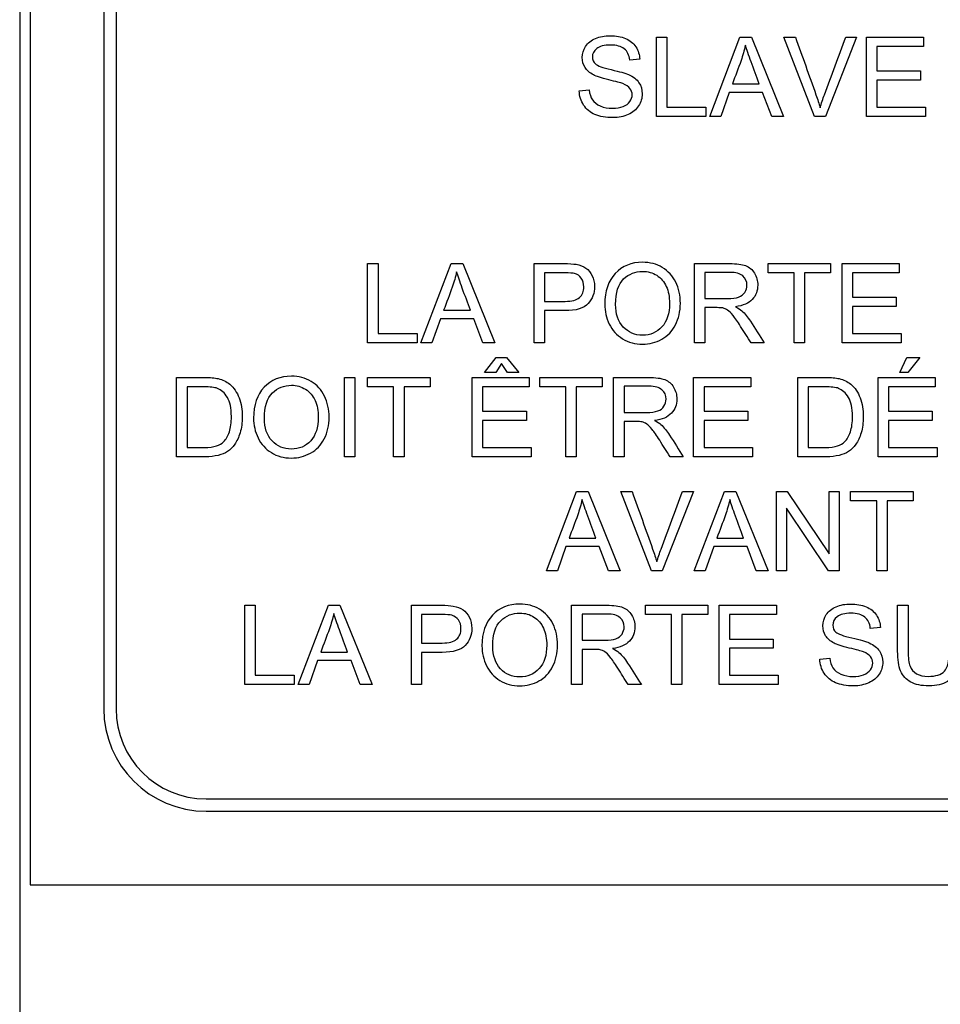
# Model space of a CAD drawing. Header units: inches. Extents: x 2 to 538, y -2 to 358.
# Tile 7 of 119: x 106.86 to 107.98, y 190.48 to 191.68. Entities that reach past the tile are written whole.
import ezdxf
from ezdxf.lldxf.tags import DXFTag

# ---------------------------------------------------------------- set-up
doc = ezdxf.new("R2010")
doc.units = ezdxf.units.IN
doc.header["$MEASUREMENT"] = 0
for name, color, linetype in [('Default', 7, 'Continuous'), ('DV1_Default', 7, 'Continuous'), ('LAB30004', 7, 'Continuous')]:
    doc.layers.add(name, color=color, linetype=linetype)
tags = doc.linetypes.add('HIDDEN2', pattern=[0.1875, 0.125, -0.0625]).pattern_tags.tags
tags[6:7] = [DXFTag(74, 4), DXFTag(75, 0), DXFTag(340, '0'), DXFTag(46, 0.0), DXFTag(50, 0.0), DXFTag(44, 0.0), DXFTag(45, 0.0)]
tags[4:5] = [DXFTag(74, 4), DXFTag(75, 0), DXFTag(340, '0'), DXFTag(46, 0.0), DXFTag(50, 0.0), DXFTag(44, 0.0), DXFTag(45, 0.0)]

# ---------------------------------------------------------------- blocks, each defined once
blk = doc.blocks.new('SE')
at = {"layer": 'DV1_Default', "color": 7, "linetype": 'HIDDEN2'}
blk.add_line((106.8573, 229.2926), (106.8573, 187.6258), dxfattribs=at)
at = {"layer": 'LAB30004', "color": 7, "linetype": 'Continuous'}
for p, q in [((106.8699, 192.8756), (106.8699, 190.6256)), ((106.9599, 192.6606), (106.9599, 190.8406)), ((106.9749, 192.6606), (106.9749, 190.8406)), ((107.6345, 191.5637), (107.6345, 191.6605)), ((107.6345, 191.6605), (107.6472, 191.6605)), ((107.6472, 191.6605), (107.6472, 191.5751)), ((107.6996, 191.5637), (107.7365, 191.6605)), ((107.7365, 191.6605), (107.7507, 191.6605)), ((107.7507, 191.6605), (107.7899, 191.5637)), ((107.8277, 191.5637), (107.7903, 191.6605)), ((107.7903, 191.6605), (107.8042, 191.6605)), ((107.879, 191.6605), (107.841, 191.5637)), ((107.8659, 191.6605), (107.879, 191.6605)), ((107.8909, 191.5637), (107.8909, 191.6605)), ((107.8909, 191.6605), (107.9607, 191.6605)), ((107.9607, 191.6605), (107.9607, 191.6491)), ((107.9607, 191.6491), (107.9037, 191.6491)), ((107.9037, 191.6491), (107.9037, 191.6194)), ((107.6142, 191.6333), (107.602, 191.6323)), ((107.9037, 191.6194), (107.9571, 191.6194)), ((107.9571, 191.6194), (107.9571, 191.608)), ((107.9571, 191.608), (107.9037, 191.608)), ((107.9037, 191.608), (107.9037, 191.5751)), ((107.5404, 191.5948), (107.5525, 191.596)), ((107.7274, 191.6035), (107.7601, 191.6035)), ((107.7234, 191.593), (107.7131, 191.5637)), ((107.7642, 191.593), (107.7234, 191.593)), ((107.7753, 191.5637), (107.7642, 191.593)), ((107.6472, 191.5751), (107.6949, 191.5751)), ((107.6949, 191.5751), (107.6949, 191.5637)), ((107.9037, 191.5751), (107.9629, 191.5751)), ((107.9629, 191.5751), (107.9629, 191.5637)), ((107.6949, 191.5637), (107.6345, 191.5637)), ((107.7131, 191.5637), (107.6996, 191.5637)), ((107.7899, 191.5637), (107.7753, 191.5637)), ((107.841, 191.5637), (107.8277, 191.5637)), ((107.9629, 191.5637), (107.8909, 191.5637)), ((107.282, 191.2873), (107.282, 191.384)), ((107.282, 191.384), (107.2947, 191.384)), ((107.2947, 191.384), (107.2947, 191.2986)), ((107.3471, 191.2873), (107.384, 191.384)), ((107.384, 191.384), (107.3981, 191.384)), ((107.3981, 191.384), (107.4374, 191.2873)), ((107.4853, 191.2873), (107.4853, 191.384)), ((107.6811, 191.2873), (107.6811, 191.384)), ((107.771, 191.3727), (107.771, 191.384)), ((107.771, 191.384), (107.8473, 191.384)), ((107.8473, 191.384), (107.8473, 191.3727)), ((107.8612, 191.2873), (107.8612, 191.384)), ((107.8612, 191.384), (107.9309, 191.384)), ((107.9309, 191.384), (107.9309, 191.3727)), ((107.4979, 191.3727), (107.4979, 191.3379)), ((107.6938, 191.3733), (107.6938, 191.3413)), ((107.8028, 191.3727), (107.771, 191.3727)), ((107.8028, 191.2873), (107.8028, 191.3727)), ((107.8473, 191.3727), (107.8155, 191.3727)), ((107.8155, 191.3727), (107.8155, 191.2873)), ((107.9309, 191.3727), (107.8739, 191.3727)), ((107.8739, 191.3727), (107.8739, 191.343)), ((107.8739, 191.343), (107.9272, 191.343)), ((107.9272, 191.343), (107.9272, 191.3316)), ((107.6938, 191.3302), (107.6938, 191.2873)), ((107.9272, 191.3316), (107.8739, 191.3316)), ((107.8739, 191.3316), (107.8739, 191.2986)), ((107.3748, 191.327), (107.4075, 191.327)), ((107.4979, 191.3266), (107.4979, 191.2873)), ((107.3709, 191.3166), (107.3605, 191.2873)), ((107.4117, 191.3166), (107.3709, 191.3166)), ((107.4228, 191.2873), (107.4117, 191.3166)), ((107.2947, 191.2986), (107.3424, 191.2986)), ((107.3424, 191.2986), (107.3424, 191.2873)), ((107.8739, 191.2986), (107.9332, 191.2986)), ((107.9332, 191.2986), (107.9332, 191.2873)), ((107.3424, 191.2873), (107.282, 191.2873)), ((107.3605, 191.2873), (107.3471, 191.2873)), ((107.4374, 191.2873), (107.4228, 191.2873)), ((107.4979, 191.2873), (107.4853, 191.2873)), ((107.6938, 191.2873), (107.6811, 191.2873)), ((107.7661, 191.2873), (107.7501, 191.2873)), ((107.8155, 191.2873), (107.8028, 191.2873)), ((107.9332, 191.2873), (107.8612, 191.2873)), ((107.4248, 191.2509), (107.439, 191.2694)), ((107.439, 191.2694), (107.4515, 191.2694)), ((107.4515, 191.2694), (107.4666, 191.2509)), ((107.9317, 191.2509), (107.9403, 191.2694)), ((107.9403, 191.2694), (107.956, 191.2694)), ((107.956, 191.2694), (107.9414, 191.2509)), ((107.4455, 191.2621), (107.4384, 191.2509)), ((107.4529, 191.2509), (107.4455, 191.2621)), ((107.4384, 191.2509), (107.4248, 191.2509)), ((107.4666, 191.2509), (107.4529, 191.2509)), ((107.9414, 191.2509), (107.9317, 191.2509)), ((107.0489, 191.1482), (107.0489, 191.245)), ((107.0617, 191.2337), (107.0617, 191.1596)), ((107.2538, 191.1482), (107.2538, 191.245)), ((107.2538, 191.245), (107.2666, 191.245)), ((107.2666, 191.245), (107.2666, 191.1482)), ((107.282, 191.2337), (107.282, 191.245)), ((107.282, 191.245), (107.3583, 191.245)), ((107.3138, 191.2337), (107.282, 191.2337)), ((107.3138, 191.1482), (107.3138, 191.2337)), ((107.3583, 191.2337), (107.3265, 191.2337)), ((107.3265, 191.2337), (107.3265, 191.1482)), ((107.3583, 191.245), (107.3583, 191.2337)), ((107.4097, 191.1482), (107.4097, 191.245)), ((107.4097, 191.245), (107.4794, 191.245)), ((107.4794, 191.2337), (107.4224, 191.2337)), ((107.4224, 191.2337), (107.4224, 191.2039)), ((107.4794, 191.245), (107.4794, 191.2337)), ((107.4922, 191.2337), (107.4922, 191.245)), ((107.4922, 191.245), (107.5685, 191.245)), ((107.5239, 191.2337), (107.4922, 191.2337)), ((107.5239, 191.1482), (107.5239, 191.2337)), ((107.5685, 191.2337), (107.5366, 191.2337)), ((107.5366, 191.2337), (107.5366, 191.1482)), ((107.5685, 191.245), (107.5685, 191.2337)), ((107.5823, 191.1482), (107.5823, 191.245)), ((107.5951, 191.2343), (107.5951, 191.2023)), ((107.68, 191.1482), (107.68, 191.245)), ((107.68, 191.245), (107.7497, 191.245)), ((107.7497, 191.2337), (107.6927, 191.2337)), ((107.6927, 191.2337), (107.6927, 191.2039)), ((107.7497, 191.245), (107.7497, 191.2337)), ((107.8072, 191.1482), (107.8072, 191.245)), ((107.8199, 191.2337), (107.8199, 191.1596)), ((107.9053, 191.1482), (107.9053, 191.245)), ((107.9053, 191.245), (107.975, 191.245)), ((107.975, 191.2337), (107.918, 191.2337)), ((107.918, 191.2337), (107.918, 191.2039)), ((107.975, 191.245), (107.975, 191.2337)), ((107.4224, 191.2039), (107.4758, 191.2039)), ((107.4758, 191.2039), (107.4758, 191.1925)), ((107.6927, 191.2039), (107.746, 191.2039)), ((107.746, 191.2039), (107.746, 191.1925)), ((107.918, 191.2039), (107.9714, 191.2039)), ((107.9714, 191.2039), (107.9714, 191.1925)), ((107.4758, 191.1925), (107.4224, 191.1925)), ((107.4224, 191.1925), (107.4224, 191.1596)), ((107.5951, 191.1912), (107.5951, 191.1482)), ((107.746, 191.1925), (107.6927, 191.1925)), ((107.6927, 191.1925), (107.6927, 191.1596)), ((107.9714, 191.1925), (107.918, 191.1925)), ((107.918, 191.1925), (107.918, 191.1596)), ((107.4224, 191.1596), (107.4817, 191.1596)), ((107.4817, 191.1596), (107.4817, 191.1482)), ((107.6927, 191.1596), (107.752, 191.1596)), ((107.752, 191.1596), (107.752, 191.1482)), ((107.918, 191.1596), (107.9773, 191.1596)), ((107.9773, 191.1596), (107.9773, 191.1482)), ((107.2666, 191.1482), (107.2538, 191.1482)), ((107.3265, 191.1482), (107.3138, 191.1482)), ((107.4817, 191.1482), (107.4097, 191.1482)), ((107.5366, 191.1482), (107.5239, 191.1482)), ((107.5951, 191.1482), (107.5823, 191.1482)), ((107.6674, 191.1482), (107.6513, 191.1482)), ((107.752, 191.1482), (107.68, 191.1482)), ((107.9773, 191.1482), (107.9053, 191.1482)), ((107.5002, 191.0092), (107.5372, 191.106)), ((107.5372, 191.106), (107.5513, 191.106)), ((107.5513, 191.106), (107.5905, 191.0092)), ((107.6284, 191.0092), (107.591, 191.106)), ((107.591, 191.106), (107.6048, 191.106)), ((107.6797, 191.106), (107.6417, 191.0092)), ((107.6666, 191.106), (107.6797, 191.106)), ((107.6806, 191.0092), (107.7176, 191.106)), ((107.7176, 191.106), (107.7317, 191.106)), ((107.7317, 191.106), (107.7709, 191.0092)), ((107.781, 191.0092), (107.781, 191.106)), ((107.781, 191.106), (107.7942, 191.106)), ((107.7942, 191.106), (107.8454, 191.0299)), ((107.8454, 191.0299), (107.8454, 191.106)), ((107.8454, 191.106), (107.8576, 191.106)), ((107.8576, 191.106), (107.8576, 191.0092)), ((107.8717, 191.0946), (107.8717, 191.106)), ((107.8717, 191.106), (107.948, 191.106)), ((107.948, 191.106), (107.948, 191.0946)), ((107.9035, 191.0946), (107.8717, 191.0946)), ((107.9035, 191.0092), (107.9035, 191.0946)), ((107.948, 191.0946), (107.9162, 191.0946)), ((107.9162, 191.0946), (107.9162, 191.0092)), ((107.8445, 191.0092), (107.7933, 191.0853)), ((107.7933, 191.0853), (107.7933, 191.0092)), ((107.528, 191.0489), (107.5608, 191.0489)), ((107.7083, 191.0489), (107.7411, 191.0489)), ((107.5241, 191.0385), (107.5137, 191.0092)), ((107.5649, 191.0385), (107.5241, 191.0385)), ((107.576, 191.0092), (107.5649, 191.0385)), ((107.7045, 191.0385), (107.6941, 191.0092)), ((107.7452, 191.0385), (107.7045, 191.0385)), ((107.7563, 191.0092), (107.7452, 191.0385)), ((107.5137, 191.0092), (107.5002, 191.0092)), ((107.5905, 191.0092), (107.576, 191.0092)), ((107.6417, 191.0092), (107.6284, 191.0092)), ((107.6941, 191.0092), (107.6806, 191.0092)), ((107.7709, 191.0092), (107.7563, 191.0092)), ((107.7933, 191.0092), (107.781, 191.0092)), ((107.8576, 191.0092), (107.8445, 191.0092)), ((107.9162, 191.0092), (107.9035, 191.0092)), ((107.132, 190.8702), (107.132, 190.967)), ((107.132, 190.967), (107.1448, 190.967)), ((107.1448, 190.967), (107.1448, 190.8815)), ((107.1972, 190.8702), (107.2341, 190.967)), ((107.2341, 190.967), (107.2482, 190.967)), ((107.2482, 190.967), (107.2875, 190.8702)), ((107.3354, 190.8702), (107.3354, 190.967)), ((107.5311, 190.8702), (107.5311, 190.967)), ((107.6211, 190.9556), (107.6211, 190.967)), ((107.6211, 190.967), (107.6974, 190.967)), ((107.6974, 190.967), (107.6974, 190.9556)), ((107.7113, 190.8702), (107.7113, 190.967)), ((107.7113, 190.967), (107.781, 190.967)), ((107.781, 190.967), (107.781, 190.9556)), ((107.9291, 190.967), (107.9418, 190.967)), ((107.348, 190.9556), (107.348, 190.9209)), ((107.5439, 190.9563), (107.5439, 190.9242)), ((107.6529, 190.9556), (107.6211, 190.9556)), ((107.6529, 190.8702), (107.6529, 190.9556)), ((107.6974, 190.9556), (107.6656, 190.9556)), ((107.6656, 190.9556), (107.6656, 190.8702)), ((107.781, 190.9556), (107.724, 190.9556)), ((107.724, 190.9556), (107.724, 190.9258)), ((107.908, 190.9397), (107.8957, 190.9388)), ((107.724, 190.9258), (107.7773, 190.9258)), ((107.7773, 190.9258), (107.7773, 190.9145)), ((107.2249, 190.9099), (107.2576, 190.9099)), ((107.348, 190.9095), (107.348, 190.8702)), ((107.5439, 190.9131), (107.5439, 190.8702)), ((107.7773, 190.9145), (107.724, 190.9145)), ((107.724, 190.9145), (107.724, 190.8815)), ((107.221, 190.8995), (107.2106, 190.8702)), ((107.2618, 190.8995), (107.221, 190.8995)), ((107.2728, 190.8702), (107.2618, 190.8995)), ((107.8341, 190.9013), (107.8462, 190.9025)), ((107.1448, 190.8815), (107.1925, 190.8815)), ((107.1925, 190.8815), (107.1925, 190.8702)), ((107.724, 190.8815), (107.7833, 190.8815)), ((107.7833, 190.8815), (107.7833, 190.8702)), ((107.1925, 190.8702), (107.132, 190.8702)), ((107.2106, 190.8702), (107.1972, 190.8702)), ((107.2875, 190.8702), (107.2728, 190.8702)), ((107.348, 190.8702), (107.3354, 190.8702)), ((107.5439, 190.8702), (107.5311, 190.8702)), ((107.6162, 190.8702), (107.6001, 190.8702)), ((107.6656, 190.8702), (107.6529, 190.8702)), ((107.7833, 190.8702), (107.7113, 190.8702)), ((107.0849, 190.7306), (108.9049, 190.7306)), ((107.0849, 190.7156), (108.9049, 190.7156)), ((106.8699, 190.6256), (109.1199, 190.6256))]:
    blk.add_line(p, q, dxfattribs=at)
for radius in [0.125, 0.11]:
    blk.add_arc((107.0849, 190.8406), radius, 180, 270, dxfattribs=at)
for points, knots in [([(107.5525, 191.596), (107.5531, 191.5911), (107.5544, 191.5871), (107.5565, 191.584), (107.5586, 191.5808), (107.5618, 191.5783), (107.5661, 191.5764), (107.5706, 191.5744), (107.5755, 191.5735), (107.5858, 191.5735), (107.5902, 191.5742), (107.5939, 191.5757), (107.5976, 191.5772), (107.6004, 191.5791), (107.6022, 191.5817), (107.604, 191.5843), (107.605, 191.5871), (107.605, 191.593), (107.6041, 191.5956), (107.6005, 191.6001), (107.5976, 191.602), (107.5935, 191.6036), (107.591, 191.6046), (107.5852, 191.6062), (107.5763, 191.6083), (107.5675, 191.6104), (107.5613, 191.6124), (107.5577, 191.6144), (107.5532, 191.6168), (107.5497, 191.6198), (107.5475, 191.6234), (107.5452, 191.6269), (107.5441, 191.631), (107.5441, 191.6403), (107.5455, 191.6448), (107.5482, 191.6491), (107.551, 191.6534), (107.555, 191.6566), (107.5603, 191.6588), (107.5656, 191.661), (107.5715, 191.6621), (107.5781, 191.6621), (107.5852, 191.6622), (107.5915, 191.6609), (107.5969, 191.6587), (107.6024, 191.6564), (107.6066, 191.6529), (107.6095, 191.6485), (107.6125, 191.644), (107.614, 191.6389), (107.6142, 191.6333)], [0, 0, 0, 0, 0.049979, 0.049979, 0.049979, 0.098592, 0.098592, 0.098592, 0.157462, 0.157462, 0.209406, 0.209406, 0.209406, 0.249949, 0.249949, 0.249949, 0.286315, 0.286315, 0.322682, 0.322682, 0.359049, 0.359049, 0.359049, 0.428646, 0.428646, 0.428646, 0.50519, 0.50519, 0.50519, 0.559043, 0.559043, 0.559043, 0.609611, 0.609611, 0.665309, 0.665309, 0.665309, 0.726736, 0.726736, 0.726736, 0.797496, 0.797496, 0.797496, 0.872884, 0.872884, 0.872884, 0.937102, 0.937102, 0.937102, 1, 1, 1, 1]), ([(107.8042, 191.6605), (107.8126, 191.6371), (107.821, 191.6136), (107.8294, 191.5901), (107.8314, 191.5845), (107.8331, 191.5792), (107.8345, 191.5743)], [0, 0, 0, 0, 0.817911, 0.817911, 0.817911, 1, 1, 1, 1]), ([(107.8345, 191.5743), (107.836, 191.5796), (107.8377, 191.5849), (107.8397, 191.5901), (107.8486, 191.6136), (107.8572, 191.6371), (107.8659, 191.6605)], [0, 0, 0, 0, 0.181926, 0.181926, 0.181926, 1, 1, 1, 1]), ([(107.602, 191.6323), (107.6014, 191.6384), (107.5991, 191.643), (107.5915, 191.6492), (107.5859, 191.6507), (107.5708, 191.6507), (107.5652, 191.6493), (107.5581, 191.6437), (107.5564, 191.6402), (107.5564, 191.6328), (107.5576, 191.6299), (107.5601, 191.6277), (107.5626, 191.6255), (107.569, 191.6231), (107.5793, 191.6207), (107.5897, 191.6184), (107.5969, 191.6164), (107.6007, 191.6146), (107.6064, 191.6121), (107.6105, 191.6088), (107.6159, 191.6008), (107.6172, 191.5962), (107.6172, 191.5859), (107.6158, 191.5811), (107.6128, 191.5765), (107.6099, 191.572), (107.6057, 191.5684), (107.6001, 191.5659), (107.5947, 191.5634), (107.5884, 191.5621), (107.5728, 191.5621), (107.5656, 191.5634), (107.5596, 191.5659), (107.5537, 191.5685), (107.5491, 191.5723), (107.5424, 191.5826), (107.5406, 191.5884), (107.5404, 191.5948)], [0, 0, 0, 0, 0.056779, 0.056779, 0.113558, 0.113558, 0.172805, 0.172805, 0.232053, 0.232053, 0.283656, 0.283656, 0.283656, 0.363923, 0.363923, 0.363923, 0.450643, 0.450643, 0.450643, 0.510421, 0.510421, 0.570199, 0.570199, 0.629977, 0.629977, 0.629977, 0.695177, 0.695177, 0.695177, 0.766665, 0.766665, 0.856859, 0.856859, 0.856859, 0.92843, 0.92843, 1, 1, 1, 1]), ([(107.7432, 191.6505), (107.7418, 191.6442), (107.7401, 191.638), (107.7379, 191.6319), (107.7346, 191.6223), (107.7309, 191.6129), (107.7274, 191.6035)], [0, 0, 0, 0, 0.390367, 0.390367, 0.390367, 1, 1, 1, 1]), ([(107.7601, 191.6035), (107.7568, 191.6124), (107.7535, 191.6214), (107.7502, 191.6303), (107.7472, 191.6384), (107.7448, 191.6452), (107.7432, 191.6505)], [0, 0, 0, 0, 0.572151, 0.572151, 0.572151, 1, 1, 1, 1]), ([(107.4853, 191.384), (107.4974, 191.384), (107.5096, 191.384), (107.5217, 191.384), (107.5281, 191.384), (107.533, 191.3837), (107.5365, 191.3831), (107.5412, 191.3823), (107.5451, 191.3808), (107.5484, 191.3786), (107.5516, 191.3763), (107.5542, 191.3732), (107.5562, 191.3692), (107.5581, 191.3653), (107.5591, 191.3609), (107.5591, 191.3478), (107.5565, 191.3408), (107.5512, 191.3351), (107.546, 191.3294), (107.5365, 191.3265), (107.5228, 191.3266), (107.5145, 191.3266), (107.5062, 191.3266), (107.4979, 191.3266)], [0, 0, 0, 0, 0.216608, 0.216608, 0.216608, 0.304503, 0.304503, 0.304503, 0.380968, 0.380968, 0.380968, 0.454003, 0.454003, 0.454003, 0.534258, 0.534258, 0.671225, 0.671225, 0.671225, 0.852277, 0.852277, 0.852277, 1, 1, 1, 1]), ([(107.5715, 191.3344), (107.5715, 191.3504), (107.5759, 191.3629), (107.5844, 191.372), (107.593, 191.3811), (107.6041, 191.3856), (107.6267, 191.3856), (107.6347, 191.3835), (107.6418, 191.3792), (107.6489, 191.3749), (107.6544, 191.369), (107.6582, 191.3614), (107.6619, 191.3538), (107.6638, 191.3451), (107.6638, 191.3257), (107.6618, 191.3169), (107.6579, 191.3092), (107.654, 191.3015), (107.6484, 191.2956), (107.6411, 191.2916), (107.6339, 191.2877), (107.626, 191.2857), (107.6086, 191.2857), (107.6005, 191.2878), (107.5933, 191.2923), (107.5862, 191.2967), (107.5808, 191.3026), (107.5734, 191.3178), (107.5715, 191.3259), (107.5715, 191.3344)], [0, 0, 0, 0, 0.133273, 0.133273, 0.133273, 0.256143, 0.256143, 0.337086, 0.337086, 0.337086, 0.417206, 0.417206, 0.417206, 0.504862, 0.504862, 0.593686, 0.593686, 0.593686, 0.674482, 0.674482, 0.674482, 0.752908, 0.752908, 0.83797, 0.83797, 0.83797, 0.918985, 0.918985, 1, 1, 1, 1]), ([(107.6811, 191.384), (107.6953, 191.384), (107.7096, 191.384), (107.7238, 191.384), (107.7325, 191.384), (107.739, 191.3832), (107.7435, 191.3815), (107.748, 191.3797), (107.7516, 191.3766), (107.7543, 191.3722), (107.757, 191.3679), (107.7583, 191.363), (107.7583, 191.3508), (107.7561, 191.345), (107.7472, 191.3356), (107.7403, 191.3326), (107.731, 191.3314)], [0, 0, 0, 0, 0.318092, 0.318092, 0.318092, 0.466219, 0.466219, 0.466219, 0.573835, 0.573835, 0.573835, 0.693739, 0.693739, 0.846869, 0.846869, 1, 1, 1, 1]), ([(107.3907, 191.3741), (107.3893, 191.3677), (107.3875, 191.3616), (107.3854, 191.3554), (107.3821, 191.3459), (107.3784, 191.3365), (107.3748, 191.327)], [0, 0, 0, 0, 0.389798, 0.389798, 0.389798, 1, 1, 1, 1]), ([(107.4075, 191.327), (107.4042, 191.336), (107.4009, 191.3449), (107.3976, 191.3538), (107.3946, 191.362), (107.3923, 191.3687), (107.3907, 191.3741)], [0, 0, 0, 0, 0.571862, 0.571862, 0.571862, 1, 1, 1, 1]), ([(107.4979, 191.3379), (107.5063, 191.3379), (107.5146, 191.3379), (107.523, 191.3379), (107.5313, 191.3379), (107.5372, 191.3395), (107.5406, 191.3426), (107.5442, 191.3457), (107.5459, 191.35), (107.5459, 191.3597), (107.5449, 191.3632), (107.5408, 191.369), (107.5381, 191.3709), (107.5347, 191.3718), (107.5326, 191.3724), (107.5286, 191.3727), (107.5227, 191.3727), (107.5145, 191.3727), (107.5062, 191.3727), (107.4979, 191.3727)], [0, 0, 0, 0, 0.215463, 0.215463, 0.215463, 0.375648, 0.375648, 0.375648, 0.501275, 0.501275, 0.592246, 0.592246, 0.683217, 0.683217, 0.683217, 0.786755, 0.786755, 0.786755, 1, 1, 1, 1]), ([(107.5847, 191.3341), (107.5847, 191.3225), (107.5878, 191.3133), (107.5941, 191.3066), (107.6004, 191.3), (107.6082, 191.2966), (107.6272, 191.2966), (107.6351, 191.2999), (107.6413, 191.3067), (107.6475, 191.3135), (107.6506, 191.3231), (107.6506, 191.3433), (107.6493, 191.3502), (107.644, 191.3619), (107.6401, 191.3664), (107.635, 191.3697), (107.6299, 191.3729), (107.6242, 191.3745), (107.6088, 191.3745), (107.601, 191.3714), (107.5945, 191.3652), (107.5881, 191.359), (107.5847, 191.3486), (107.5847, 191.3341)], [0, 0, 0, 0, 0.129296, 0.129296, 0.129296, 0.243045, 0.243045, 0.359132, 0.359132, 0.359132, 0.493969, 0.493969, 0.579203, 0.579203, 0.664437, 0.664437, 0.664437, 0.743293, 0.743293, 0.854806, 0.854806, 0.854806, 1, 1, 1, 1]), ([(107.6938, 191.3413), (107.7029, 191.3413), (107.7121, 191.3413), (107.7213, 191.3413), (107.7271, 191.3413), (107.7317, 191.3419), (107.735, 191.3431), (107.7383, 191.3444), (107.7408, 191.3463), (107.7425, 191.3489), (107.7442, 191.3516), (107.7451, 191.3545), (107.7451, 191.3622), (107.7435, 191.366), (107.7401, 191.3689), (107.7367, 191.3718), (107.7316, 191.3733), (107.7244, 191.3733), (107.7142, 191.3733), (107.704, 191.3733), (107.6938, 191.3733)], [0, 0, 0, 0, 0.228526, 0.228526, 0.228526, 0.344064, 0.344064, 0.344064, 0.424521, 0.424521, 0.424521, 0.498908, 0.498908, 0.606693, 0.606693, 0.606693, 0.745833, 0.745833, 0.745833, 1, 1, 1, 1]), ([(107.7501, 191.2873), (107.7458, 191.294), (107.7416, 191.3007), (107.7373, 191.3074), (107.7336, 191.3132), (107.7305, 191.3176), (107.7281, 191.3207), (107.7257, 191.3239), (107.7235, 191.326), (107.7196, 191.3284), (107.7177, 191.3292), (107.7157, 191.3298), (107.7143, 191.3301), (107.7119, 191.3302), (107.7086, 191.3302), (107.7036, 191.3302), (107.6987, 191.3302), (107.6938, 191.3302)], [0, 0, 0, 0, 0.307387, 0.307387, 0.307387, 0.515959, 0.515959, 0.515959, 0.616495, 0.616495, 0.717032, 0.717032, 0.717032, 0.809335, 0.809335, 0.809335, 1, 1, 1, 1]), ([(107.731, 191.3314), (107.7344, 191.3297), (107.737, 191.3281), (107.7388, 191.3265), (107.7426, 191.3232), (107.746, 191.3187), (107.7493, 191.3137), (107.755, 191.3049), (107.7605, 191.2961), (107.7661, 191.2873)], [0, 0, 0, 0, 0.159936, 0.159936, 0.159936, 0.452575, 0.452575, 0.452575, 1, 1, 1, 1]), ([(107.1428, 191.1954), (107.1428, 191.2113), (107.1471, 191.2239), (107.1556, 191.233), (107.1642, 191.2421), (107.1753, 191.2466), (107.1979, 191.2466), (107.2059, 191.2444), (107.2202, 191.2359), (107.2256, 191.23), (107.2294, 191.2223), (107.2331, 191.2147), (107.235, 191.2061), (107.235, 191.1867), (107.233, 191.1779), (107.2291, 191.1702), (107.225, 191.1624), (107.2196, 191.1566), (107.2123, 191.1526), (107.2051, 191.1486), (107.1972, 191.1467), (107.1798, 191.1467), (107.1717, 191.1488), (107.1645, 191.1533), (107.1574, 191.1577), (107.152, 191.1636), (107.1446, 191.1788), (107.1428, 191.1869), (107.1428, 191.1954)], [0, 0, 0, 0, 0.133293, 0.133293, 0.133293, 0.2559, 0.2559, 0.33667, 0.33667, 0.41744, 0.41744, 0.41744, 0.505036, 0.505036, 0.593799, 0.593799, 0.593799, 0.674439, 0.674439, 0.674439, 0.752881, 0.752881, 0.83796, 0.83796, 0.83796, 0.91898, 0.91898, 1, 1, 1, 1]), ([(107.0489, 191.245), (107.0601, 191.245), (107.0712, 191.245), (107.0823, 191.245), (107.0898, 191.245), (107.0956, 191.2446), (107.0995, 191.2436), (107.105, 191.2422), (107.1098, 191.24), (107.1137, 191.2367), (107.1188, 191.2324), (107.1226, 191.2269), (107.1251, 191.2202), (107.1277, 191.2134), (107.1289, 191.2057), (107.1289, 191.1898), (107.1281, 191.1833), (107.1246, 191.1719), (107.1224, 191.1672), (107.1198, 191.1635), (107.1171, 191.1597), (107.1141, 191.1569), (107.111, 191.1547), (107.1078, 191.1526), (107.1039, 191.151), (107.0994, 191.1499), (107.0949, 191.1488), (107.0897, 191.1482), (107.0838, 191.1482), (107.0722, 191.1482), (107.0606, 191.1482), (107.0489, 191.1482)], [0, 0, 0, 0, 0.150639, 0.150639, 0.150639, 0.228713, 0.228713, 0.228713, 0.300504, 0.300504, 0.300504, 0.392427, 0.392427, 0.392427, 0.489828, 0.489828, 0.574047, 0.574047, 0.658266, 0.658266, 0.658266, 0.714715, 0.714715, 0.714715, 0.771729, 0.771729, 0.771729, 0.842399, 0.842399, 0.842399, 1, 1, 1, 1]), ([(107.0617, 191.1596), (107.0686, 191.1596), (107.0755, 191.1596), (107.0824, 191.1596), (107.0887, 191.1596), (107.0938, 191.1602), (107.0974, 191.1614), (107.101, 191.1625), (107.1039, 191.1642), (107.1061, 191.1664), (107.1091, 191.1695), (107.1115, 191.1735), (107.1132, 191.1787), (107.1149, 191.1838), (107.1157, 191.19), (107.1157, 191.2075), (107.1141, 191.2153), (107.1108, 191.2207), (107.1074, 191.2262), (107.1034, 191.2298), (107.0986, 191.2317), (107.0952, 191.233), (107.0896, 191.2336), (107.082, 191.2337), (107.0753, 191.2337), (107.0685, 191.2337), (107.0617, 191.2337)], [0, 0, 0, 0, 0.131494, 0.131494, 0.131494, 0.228333, 0.228333, 0.228333, 0.2925, 0.2925, 0.2925, 0.383753, 0.383753, 0.383753, 0.499109, 0.499109, 0.657976, 0.657976, 0.657976, 0.764038, 0.764038, 0.764038, 0.870554, 0.870554, 0.870554, 1, 1, 1, 1]), ([(107.156, 191.195), (107.156, 191.1835), (107.1591, 191.1742), (107.1653, 191.1676), (107.1716, 191.1609), (107.1794, 191.1576), (107.1984, 191.1576), (107.2063, 191.1609), (107.2125, 191.1677), (107.2187, 191.1745), (107.2218, 191.184), (107.2218, 191.2043), (107.2205, 191.2111), (107.2152, 191.2229), (107.2113, 191.2274), (107.2062, 191.2306), (107.2011, 191.2338), (107.1954, 191.2355), (107.18, 191.2355), (107.1722, 191.2323), (107.1657, 191.2261), (107.1592, 191.2199), (107.156, 191.2096), (107.156, 191.195)], [0, 0, 0, 0, 0.129015, 0.129015, 0.129015, 0.242765, 0.242765, 0.358853, 0.358853, 0.358853, 0.49422, 0.49422, 0.579088, 0.579088, 0.663956, 0.663956, 0.663956, 0.742913, 0.742913, 0.85457, 0.85457, 0.85457, 1, 1, 1, 1]), ([(107.5823, 191.245), (107.5966, 191.245), (107.6108, 191.245), (107.6251, 191.245), (107.6338, 191.245), (107.6403, 191.2441), (107.6493, 191.2406), (107.6528, 191.2376), (107.6555, 191.2332), (107.6582, 191.2288), (107.6595, 191.224), (107.6595, 191.2117), (107.6573, 191.206), (107.6484, 191.1966), (107.6416, 191.1936), (107.6323, 191.1923)], [0, 0, 0, 0, 0.31863, 0.31863, 0.31863, 0.446415, 0.446415, 0.5742, 0.5742, 0.5742, 0.693195, 0.693195, 0.846597, 0.846597, 1, 1, 1, 1]), ([(107.5951, 191.2023), (107.6042, 191.2023), (107.6134, 191.2023), (107.6225, 191.2023), (107.6284, 191.2023), (107.633, 191.2029), (107.6363, 191.2041), (107.6395, 191.2053), (107.6421, 191.2073), (107.6455, 191.2126), (107.6464, 191.2155), (107.6464, 191.2232), (107.6447, 191.2269), (107.6413, 191.2299), (107.638, 191.2328), (107.6328, 191.2343), (107.6256, 191.2343), (107.6154, 191.2343), (107.6052, 191.2343), (107.5951, 191.2343)], [0, 0, 0, 0, 0.228604, 0.228604, 0.228604, 0.344182, 0.344182, 0.344182, 0.420394, 0.420394, 0.496606, 0.496606, 0.607037, 0.607037, 0.607037, 0.745741, 0.745741, 0.745741, 1, 1, 1, 1]), ([(107.8072, 191.245), (107.8183, 191.245), (107.8294, 191.245), (107.8405, 191.245), (107.848, 191.245), (107.8538, 191.2446), (107.8577, 191.2436), (107.8632, 191.2422), (107.868, 191.24), (107.8719, 191.2367), (107.877, 191.2324), (107.8808, 191.2269), (107.8833, 191.2202), (107.8859, 191.2134), (107.8871, 191.2057), (107.8871, 191.1898), (107.8863, 191.1833), (107.8846, 191.1776), (107.8828, 191.1719), (107.8806, 191.1672), (107.878, 191.1635), (107.8753, 191.1597), (107.8723, 191.1569), (107.8692, 191.1547), (107.866, 191.1526), (107.8621, 191.151), (107.8576, 191.1499), (107.8531, 191.1488), (107.8479, 191.1482), (107.8421, 191.1482), (107.8304, 191.1482), (107.8188, 191.1482), (107.8072, 191.1482)], [0, 0, 0, 0, 0.150637, 0.150637, 0.150637, 0.228709, 0.228709, 0.228709, 0.300498, 0.300498, 0.300498, 0.392419, 0.392419, 0.392419, 0.49715, 0.49715, 0.587708, 0.587708, 0.587708, 0.658254, 0.658254, 0.658254, 0.714702, 0.714702, 0.714702, 0.771439, 0.771439, 0.771439, 0.842397, 0.842397, 0.842397, 1, 1, 1, 1]), ([(107.8199, 191.1596), (107.8268, 191.1596), (107.8337, 191.1596), (107.8406, 191.1596), (107.847, 191.1596), (107.852, 191.1602), (107.8556, 191.1614), (107.8593, 191.1625), (107.8621, 191.1642), (107.8674, 191.1694), (107.8697, 191.1735), (107.8714, 191.1787), (107.8731, 191.1838), (107.874, 191.19), (107.874, 191.2075), (107.8723, 191.2153), (107.869, 191.2207), (107.8657, 191.2261), (107.8616, 191.2298), (107.8569, 191.2317), (107.8534, 191.233), (107.8479, 191.2336), (107.8403, 191.2337), (107.8335, 191.2337), (107.8267, 191.2337), (107.8199, 191.2337)], [0, 0, 0, 0, 0.131443, 0.131443, 0.131443, 0.228245, 0.228245, 0.228245, 0.29354, 0.29354, 0.383802, 0.383802, 0.383802, 0.499162, 0.499162, 0.658035, 0.658035, 0.658035, 0.763704, 0.763704, 0.763704, 0.870604, 0.870604, 0.870604, 1, 1, 1, 1]), ([(107.6513, 191.1482), (107.6471, 191.155), (107.6428, 191.1617), (107.6386, 191.1684), (107.6349, 191.1742), (107.6318, 191.1786), (107.6293, 191.1817), (107.6269, 191.1848), (107.6247, 191.1869), (107.6228, 191.1882), (107.6209, 191.1894), (107.619, 191.1902), (107.617, 191.1907), (107.6156, 191.1911), (107.6131, 191.1912), (107.6099, 191.1912), (107.6049, 191.1912), (107.6, 191.1912), (107.5951, 191.1912)], [0, 0, 0, 0, 0.307176, 0.307176, 0.307176, 0.516403, 0.516403, 0.516403, 0.634791, 0.634791, 0.634791, 0.716811, 0.716811, 0.716811, 0.809183, 0.809183, 0.809183, 1, 1, 1, 1]), ([(107.6323, 191.1923), (107.6357, 191.1907), (107.6383, 191.1891), (107.64, 191.1875), (107.6438, 191.1841), (107.6473, 191.1797), (107.6506, 191.1746), (107.6563, 191.1658), (107.6618, 191.157), (107.6674, 191.1482)], [0, 0, 0, 0, 0.159921, 0.159921, 0.159921, 0.453842, 0.453842, 0.453842, 1, 1, 1, 1]), ([(107.6048, 191.106), (107.6132, 191.0825), (107.6216, 191.0591), (107.63, 191.0356), (107.6321, 191.03), (107.6338, 191.0247), (107.6351, 191.0198)], [0, 0, 0, 0, 0.817954, 0.817954, 0.817954, 1, 1, 1, 1]), ([(107.6351, 191.0198), (107.6366, 191.0251), (107.6384, 191.0303), (107.6404, 191.0356), (107.6492, 191.059), (107.6578, 191.0825), (107.6666, 191.106)], [0, 0, 0, 0, 0.181757, 0.181757, 0.181757, 1, 1, 1, 1]), ([(107.5438, 191.096), (107.5425, 191.0897), (107.5407, 191.0835), (107.5385, 191.0773), (107.5352, 191.0678), (107.5315, 191.0584), (107.528, 191.0489)], [0, 0, 0, 0, 0.390581, 0.390581, 0.390581, 1, 1, 1, 1]), ([(107.5608, 191.0489), (107.5575, 191.0579), (107.5542, 191.0668), (107.5508, 191.0758), (107.5478, 191.0839), (107.5454, 191.0907), (107.5438, 191.096)], [0, 0, 0, 0, 0.57214, 0.57214, 0.57214, 1, 1, 1, 1]), ([(107.7242, 191.096), (107.7228, 191.0897), (107.721, 191.0835), (107.7189, 191.0773), (107.7156, 191.0678), (107.7119, 191.0584), (107.7083, 191.0489)], [0, 0, 0, 0, 0.390581, 0.390581, 0.390581, 1, 1, 1, 1]), ([(107.7411, 191.0489), (107.7378, 191.0579), (107.7345, 191.0668), (107.7311, 191.0758), (107.7281, 191.0839), (107.7258, 191.0907), (107.7242, 191.096)], [0, 0, 0, 0, 0.572569, 0.572569, 0.572569, 1, 1, 1, 1]), ([(107.2407, 190.9569), (107.2394, 190.9507), (107.2376, 190.9444), (107.2354, 190.9383), (107.232, 190.9288), (107.2284, 190.9194), (107.2249, 190.9099)], [0, 0, 0, 0, 0.389843, 0.389843, 0.389843, 1, 1, 1, 1]), ([(107.2576, 190.9099), (107.2543, 190.9189), (107.251, 190.9278), (107.2477, 190.9368), (107.2447, 190.9449), (107.2424, 190.9517), (107.2407, 190.9569)], [0, 0, 0, 0, 0.572851, 0.572851, 0.572851, 1, 1, 1, 1]), ([(107.3354, 190.967), (107.3475, 190.967), (107.3597, 190.967), (107.3718, 190.967), (107.3782, 190.967), (107.3831, 190.9667), (107.3866, 190.966), (107.3912, 190.9651), (107.3952, 190.9637), (107.3985, 190.9615), (107.4017, 190.9593), (107.4043, 190.9562), (107.4062, 190.9522), (107.4082, 190.9481), (107.4092, 190.9437), (107.4092, 190.9307), (107.4065, 190.9237), (107.4013, 190.918), (107.3961, 190.9123), (107.3866, 190.9095), (107.3729, 190.9095), (107.3646, 190.9095), (107.3563, 190.9095), (107.348, 190.9095)], [0, 0, 0, 0, 0.216668, 0.216668, 0.216668, 0.304631, 0.304631, 0.304631, 0.380883, 0.380883, 0.380883, 0.453778, 0.453778, 0.453778, 0.533381, 0.533381, 0.671072, 0.671072, 0.671072, 0.852261, 0.852261, 0.852261, 1, 1, 1, 1]), ([(107.4216, 190.9173), (107.4216, 190.9333), (107.426, 190.9459), (107.4345, 190.9549), (107.4431, 190.964), (107.4542, 190.9685), (107.4767, 190.9685), (107.4847, 190.9664), (107.499, 190.9579), (107.5045, 190.9519), (107.512, 190.9367), (107.5139, 190.9281), (107.5139, 190.9086), (107.5119, 190.8998), (107.5079, 190.8921), (107.504, 190.8844), (107.4984, 190.8785), (107.4912, 190.8746), (107.4839, 190.8706), (107.4761, 190.8686), (107.4587, 190.8686), (107.4506, 190.8708), (107.4363, 190.8795), (107.4309, 190.8855), (107.4272, 190.8932), (107.4236, 190.9007), (107.4216, 190.9088), (107.4216, 190.9173)], [0, 0, 0, 0, 0.133484, 0.133484, 0.133484, 0.260376, 0.260376, 0.343367, 0.343367, 0.426358, 0.426358, 0.509349, 0.509349, 0.594, 0.594, 0.594, 0.674476, 0.674476, 0.674476, 0.751468, 0.751468, 0.834975, 0.834975, 0.918481, 0.918481, 0.918481, 1, 1, 1, 1]), ([(107.4348, 190.917), (107.4348, 190.9054), (107.4379, 190.8962), (107.4504, 190.8828), (107.4583, 190.8795), (107.4677, 190.8795), (107.4773, 190.8796), (107.4852, 190.8829), (107.4914, 190.8896), (107.4976, 190.8964), (107.5007, 190.9059), (107.5007, 190.9262), (107.4994, 190.9331), (107.4941, 190.9448), (107.4902, 190.9493), (107.48, 190.9558), (107.4743, 190.9574), (107.4679, 190.9574), (107.4589, 190.9575), (107.4511, 190.9543), (107.4446, 190.9481), (107.438, 190.9419), (107.4348, 190.9315), (107.4348, 190.917)], [0, 0, 0, 0, 0.1218, 0.1218, 0.2436, 0.2436, 0.2436, 0.358955, 0.358955, 0.358955, 0.49143, 0.49143, 0.57517, 0.57517, 0.65891, 0.65891, 0.742651, 0.742651, 0.742651, 0.85461, 0.85461, 0.85461, 1, 1, 1, 1]), ([(107.5311, 190.967), (107.5454, 190.967), (107.5597, 190.967), (107.5739, 190.967), (107.5826, 190.967), (107.5891, 190.9661), (107.5936, 190.9643), (107.5981, 190.9626), (107.6017, 190.9595), (107.6043, 190.9551), (107.607, 190.9507), (107.6084, 190.9459), (107.6084, 190.9337), (107.6061, 190.9279), (107.5972, 190.9185), (107.5904, 190.9155), (107.5811, 190.9142)], [0, 0, 0, 0, 0.318581, 0.318581, 0.318581, 0.46678, 0.46678, 0.46678, 0.574092, 0.574092, 0.574092, 0.69208, 0.69208, 0.84604, 0.84604, 1, 1, 1, 1]), ([(107.8957, 190.9388), (107.8951, 190.9448), (107.8928, 190.9494), (107.889, 190.9526), (107.8852, 190.9557), (107.8796, 190.9572), (107.8645, 190.9572), (107.8589, 190.9558), (107.8553, 190.9529), (107.8518, 190.9501), (107.85, 190.9466), (107.85, 190.9392), (107.8513, 190.9363), (107.8538, 190.9341), (107.8563, 190.9319), (107.8627, 190.9296), (107.873, 190.9272), (107.8834, 190.9248), (107.8905, 190.9228), (107.8944, 190.9211), (107.9001, 190.9185), (107.9042, 190.9151), (107.9069, 190.9112), (107.9096, 190.9072), (107.9109, 190.9027), (107.9109, 190.8923), (107.9095, 190.8875), (107.9065, 190.8829), (107.9036, 190.8784), (107.8994, 190.8749), (107.8938, 190.8724), (107.8883, 190.8699), (107.8822, 190.8686), (107.8665, 190.8686), (107.8593, 190.8699), (107.8533, 190.8724), (107.8474, 190.8749), (107.8428, 190.8788), (107.8394, 190.8839), (107.8361, 190.889), (107.8343, 190.8949), (107.8341, 190.9013)], [0, 0, 0, 0, 0.061261, 0.061261, 0.061261, 0.129207, 0.129207, 0.199517, 0.199517, 0.199517, 0.243754, 0.243754, 0.28364, 0.28364, 0.28364, 0.363914, 0.363914, 0.363914, 0.450635, 0.450635, 0.450635, 0.513392, 0.513392, 0.513392, 0.571683, 0.571683, 0.629973, 0.629973, 0.629973, 0.695174, 0.695174, 0.695174, 0.766371, 0.766371, 0.856864, 0.856864, 0.856864, 0.928312, 0.928312, 0.928312, 1, 1, 1, 1]), ([(107.8462, 190.9025), (107.8468, 190.8976), (107.8481, 190.8936), (107.8522, 190.8873), (107.8555, 190.8848), (107.8643, 190.8809), (107.8692, 190.8799), (107.8747, 190.88), (107.8795, 190.88), (107.8838, 190.8807), (107.8876, 190.8822), (107.8913, 190.8836), (107.8941, 190.8856), (107.896, 190.8882), (107.8978, 190.8907), (107.8987, 190.8934), (107.8987, 190.8994), (107.8978, 190.9021), (107.8942, 190.9066), (107.8913, 190.9084), (107.8872, 190.9101), (107.8846, 190.9111), (107.8789, 190.9126), (107.8701, 190.9148), (107.8612, 190.917), (107.855, 190.9189), (107.8515, 190.9207), (107.8468, 190.9232), (107.8434, 190.9262), (107.8389, 190.9334), (107.8378, 190.9374), (107.8378, 190.9468), (107.8392, 190.9513), (107.8447, 190.9598), (107.8487, 190.963), (107.854, 190.9652), (107.8593, 190.9675), (107.8652, 190.9685), (107.8789, 190.9685), (107.8852, 190.9674), (107.8906, 190.9651), (107.8961, 190.9628), (107.9003, 190.9594), (107.9032, 190.9549), (107.9062, 190.9504), (107.9077, 190.9453), (107.908, 190.9397)], [0, 0, 0, 0, 0.05269, 0.05269, 0.105379, 0.105379, 0.158069, 0.158069, 0.158069, 0.209328, 0.209328, 0.209328, 0.250043, 0.250043, 0.250043, 0.28691, 0.28691, 0.322994, 0.322994, 0.359077, 0.359077, 0.359077, 0.428416, 0.428416, 0.428416, 0.504846, 0.504846, 0.504846, 0.557599, 0.557599, 0.610351, 0.610351, 0.668455, 0.668455, 0.726559, 0.726559, 0.726559, 0.796141, 0.796141, 0.872613, 0.872613, 0.872613, 0.936847, 0.936847, 0.936847, 1, 1, 1, 1]), ([(108.005, 190.967), (108.005, 190.9483), (108.005, 190.9297), (108.005, 190.9111), (108.005, 190.9014), (108.0039, 190.8936), (107.9995, 190.8822), (107.9955, 190.8775), (107.9898, 190.874), (107.984, 190.8704), (107.9766, 190.8686), (107.9582, 190.8686), (107.9508, 190.8701), (107.9451, 190.8733), (107.9394, 190.8764), (107.9352, 190.8809), (107.9303, 190.8927), (107.9291, 190.9008), (107.9291, 190.9111), (107.9291, 190.9297), (107.9291, 190.9483), (107.9291, 190.967)], [0, 0, 0, 0, 0.229367, 0.229367, 0.229367, 0.315935, 0.315935, 0.402502, 0.402502, 0.402502, 0.499291, 0.499291, 0.592742, 0.592742, 0.592742, 0.681698, 0.681698, 0.770654, 0.770654, 0.770654, 1, 1, 1, 1]), ([(108.005, 190.967), (108.005, 190.9483), (108.005, 190.9297), (108.005, 190.9111), (108.005, 190.9014), (108.0039, 190.8936), (107.9995, 190.8822), (107.9955, 190.8775), (107.9898, 190.874), (107.984, 190.8704), (107.9766, 190.8686), (107.9582, 190.8686), (107.9508, 190.8701), (107.9451, 190.8733), (107.9394, 190.8764), (107.9352, 190.8809), (107.9303, 190.8927), (107.9291, 190.9008), (107.9291, 190.9111), (107.9291, 190.9297), (107.9291, 190.9483), (107.9291, 190.967)], [0, 0, 0, 0, 0.229367, 0.229367, 0.229367, 0.315935, 0.315935, 0.402502, 0.402502, 0.402502, 0.499291, 0.499291, 0.592742, 0.592742, 0.592742, 0.681698, 0.681698, 0.770654, 0.770654, 0.770654, 1, 1, 1, 1]), ([(107.9418, 190.967), (107.9418, 190.9484), (107.9418, 190.9298), (107.9418, 190.9112), (107.9418, 190.9028), (107.9426, 190.8966), (107.9442, 190.8926), (107.9458, 190.8886), (107.9484, 190.8855), (107.956, 190.8813), (107.9607, 190.8802), (107.9755, 190.8802), (107.9822, 190.8823), (107.9902, 190.8908), (107.9922, 190.899), (107.9922, 190.9112), (107.9922, 190.9298), (107.9922, 190.9484), (107.9922, 190.967)], [0, 0, 0, 0, 0.272479, 0.272479, 0.272479, 0.36422, 0.36422, 0.36422, 0.431065, 0.431065, 0.49791, 0.49791, 0.612726, 0.612726, 0.727542, 0.727542, 0.727542, 1, 1, 1, 1]), ([(107.9418, 190.967), (107.9418, 190.9484), (107.9418, 190.9298), (107.9418, 190.9112), (107.9418, 190.9028), (107.9426, 190.8966), (107.9442, 190.8926), (107.9458, 190.8886), (107.9484, 190.8855), (107.956, 190.8813), (107.9607, 190.8802), (107.9755, 190.8802), (107.9822, 190.8823), (107.9902, 190.8908), (107.9922, 190.899), (107.9922, 190.9112), (107.9922, 190.9298), (107.9922, 190.9484), (107.9922, 190.967)], [0, 0, 0, 0, 0.272479, 0.272479, 0.272479, 0.36422, 0.36422, 0.36422, 0.431065, 0.431065, 0.49791, 0.49791, 0.612726, 0.612726, 0.727542, 0.727542, 0.727542, 1, 1, 1, 1]), ([(107.348, 190.9209), (107.3564, 190.9209), (107.3647, 190.9209), (107.3731, 190.9209), (107.3814, 190.9209), (107.3873, 190.9224), (107.3907, 190.9254), (107.3943, 190.9286), (107.396, 190.9329), (107.396, 190.9426), (107.395, 190.9461), (107.3909, 190.9519), (107.3882, 190.9538), (107.3848, 190.9547), (107.3826, 190.9554), (107.3786, 190.9556), (107.3728, 190.9556), (107.3646, 190.9556), (107.3563, 190.9556), (107.348, 190.9556)], [0, 0, 0, 0, 0.215473, 0.215473, 0.215473, 0.375515, 0.375515, 0.375515, 0.502048, 0.502048, 0.592634, 0.592634, 0.68322, 0.68322, 0.68322, 0.786722, 0.786722, 0.786722, 1, 1, 1, 1]), ([(107.5439, 190.9242), (107.553, 190.9242), (107.5622, 190.9242), (107.5714, 190.9242), (107.5772, 190.9242), (107.5818, 190.9249), (107.5851, 190.9261), (107.5884, 190.9273), (107.5909, 190.9292), (107.5926, 190.9319), (107.5943, 190.9346), (107.5952, 190.9374), (107.5952, 190.9451), (107.5935, 190.9489), (107.5902, 190.9518), (107.5869, 190.9548), (107.5817, 190.9563), (107.5744, 190.9563), (107.5643, 190.9563), (107.5541, 190.9563), (107.5439, 190.9563)], [0, 0, 0, 0, 0.228507, 0.228507, 0.228507, 0.344111, 0.344111, 0.344111, 0.424622, 0.424622, 0.424622, 0.498923, 0.498923, 0.606584, 0.606584, 0.606584, 0.745763, 0.745763, 0.745763, 1, 1, 1, 1]), ([(107.6001, 190.8702), (107.5959, 190.8769), (107.5916, 190.8836), (107.5874, 190.8904), (107.5837, 190.8962), (107.5806, 190.9006), (107.5782, 190.9037), (107.5758, 190.9068), (107.5735, 190.9089), (107.5717, 190.9101), (107.5698, 190.9114), (107.5678, 190.9122), (107.5658, 190.9127), (107.5644, 190.9131), (107.562, 190.9131), (107.5587, 190.9131), (107.5537, 190.9132), (107.5488, 190.9131), (107.5439, 190.9131)], [0, 0, 0, 0, 0.307088, 0.307088, 0.307088, 0.515763, 0.515763, 0.515763, 0.634121, 0.634121, 0.634121, 0.716918, 0.716918, 0.716918, 0.809293, 0.809293, 0.809293, 1, 1, 1, 1]), ([(107.5811, 190.9142), (107.5845, 190.9126), (107.5871, 190.911), (107.5888, 190.9094), (107.5926, 190.9059), (107.5961, 190.9017), (107.5994, 190.8965), (107.6051, 190.8878), (107.6106, 190.879), (107.6162, 190.8702)], [0, 0, 0, 0, 0.15936, 0.15936, 0.15936, 0.452833, 0.452833, 0.452833, 1, 1, 1, 1])]:
    blk.add_open_spline(points, degree=3, knots=knots, dxfattribs=at)

msp = doc.modelspace()

# ---------------------------------------------------------------- block references
at = {"layer": 'Default'}
msp.add_blockref('SE', (0, 0), dxfattribs=at)

doc.saveas('drawing.dxf')
